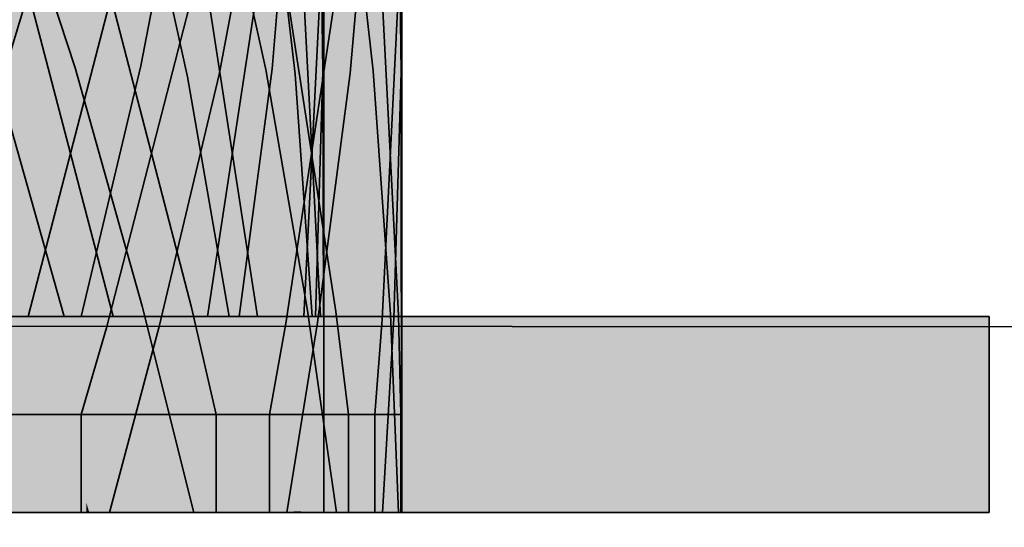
# Model space of a CAD drawing. Extents: x -357 to 533, y -64 to 530.
# Tile 70 of 135: x -48.878 to -48.374, y 218.769 to 219.028. Entities that reach past the tile are written whole.
import ezdxf
from ezdxf.lldxf.tags import DXFTag

# ---------------------------------------------------------------- set-up
doc = ezdxf.new("R2010")
doc.units = 0
doc.layers.get('0').update_dxf_attribs({"lineweight": 35})
doc.layers.add('5_EG-BESTAND', color=7, linetype='Continuous', lineweight=25)
doc.layers.add('5_EG-HLSE', color=7, linetype='Continuous', lineweight=25)
for name, color, linetype, lineweight, true_color in [('L_Auslass', 7, 'Continuous', 35, 0xababab), ('L_Auslass-Shading', 7, 'Continuous', 35, 0xababab), ('X_Aenderungen', 4, 'Continuous', 50, 0x00ffff)]:
    doc.layers.add(name, color=color, linetype=linetype, lineweight=lineweight, true_color=true_color)
tags = doc.linetypes.add('ALL_S14', pattern=[0.002, 0.001, -0.001]).pattern_tags.tags
tags[6:7] = [DXFTag(74, 4), DXFTag(75, 0), DXFTag(340, '0'), DXFTag(46, 1.0), DXFTag(50, 0.0), DXFTag(44, 0.0), DXFTag(45, 0.0)]
tags[4:5] = [DXFTag(74, 4), DXFTag(75, 0), DXFTag(340, '0'), DXFTag(46, 1.0), DXFTag(50, 0.0), DXFTag(44, 0.0), DXFTag(45, 0.0)]

# ---------------------------------------------------------------- blocks, each defined once
blk = doc.blocks.new('Shading-A06HSW5CNL', base_point=(-48.84926, 219.00322))
at = {"layer": 'L_Auslass-Shading', "color": 8, "true_color": 0x6e6e6e}
for points in [[(-48.84364, 218.97711), (-48.84364, 219.77625), (-48.92339, 219.33101), (-48.92339, 219.77625)], [(-48.80486, 219.77625), (-48.88542, 219.77625), (-48.80486, 218.97711), (-48.88542, 219.33101)], [(-48.79837, 219.77625), (-48.84364, 219.77625), (-48.79837, 218.77625), (-48.84364, 218.97711)], [(-48.80486, 218.97711), (-48.75914, 218.77625), (-48.80486, 219.77625), (-48.75914, 219.77625)], [(-48.84364, 218.77625), (-48.84364, 218.97711), (-48.92339, 218.77625), (-48.92339, 219.33101)], [(-48.88542, 218.77625), (-48.80486, 218.77625), (-48.88542, 219.33101), (-48.80486, 218.97711)], [(-48.8195, 219.22087), (-48.8861, 218.99902), (-48.83337, 218.87059)], [(-48.83337, 218.87059), (-48.8861, 218.99902), (-48.8462, 218.82625)], [(-48.84209, 218.77625), (-48.79837, 218.77625), (-48.84364, 218.78136), (-48.84364, 218.97711)], [(-48.80486, 218.77625), (-48.75914, 218.77625), (-48.80486, 218.97711)], [(-48.88302, 218.77625), (-48.8462, 218.77625), (-48.8462, 218.82625)], [(-48.84364, 218.77625), (-48.84209, 218.77625), (-48.84364, 218.78136)]]:
    blk.add_solid(points, dxfattribs=at)
at = {"layer": 'L_Auslass-Shading', "color": 251, "true_color": 0x5d5d5d}
for points in [[(-48.79837, 219.77625), (-48.79837, 218.77625), (-48.72228, 218.77625)], [(-48.79837, 219.77625), (-48.72228, 218.77625), (-48.72228, 219.77625)], [(-48.75914, 219.77625), (-48.75914, 218.77625), (-48.74466, 219.58783), (-48.74466, 218.77625)], [(-48.70527, 219.07526), (-48.68229, 218.77625), (-48.70527, 219.77625), (-48.68229, 219.77625)], [(-48.74466, 218.77625), (-48.70527, 218.77625), (-48.74466, 219.58783), (-48.70527, 219.07526)], [(-48.69243, 218.87482), (-48.68909, 219.22624), (-48.70871, 219.0005)], [(-48.70527, 218.77625), (-48.68229, 218.77625), (-48.70527, 219.07526)], [(-48.73695, 219.00006), (-48.74429, 218.87625), (-48.73498, 218.87625)], [(-48.6962, 218.82625), (-48.70871, 219.0005), (-48.70773, 218.77625)], [(-48.6962, 218.82625), (-48.70773, 218.77625), (-48.6962, 218.77625)]]:
    blk.add_solid(points, dxfattribs=at)
at = {"layer": 'L_Auslass-Shading', "color": 252, "true_color": 0x919191}
for points in [[(-48.92604, 219.00569), (-48.866, 219.12695), (-48.85948, 219.22624), (-48.83681, 219.22319)], [(-48.75187, 219.00247), (-48.80085, 219.22624), (-48.80938, 219.14391), (-48.81729, 219.22418)], [(-48.81576, 219.00424), (-48.7837, 219.08926), (-48.77326, 219.22624), (-48.76574, 219.22565)], [(-48.76247, 219.22624), (-48.76304, 219.22624), (-48.73417, 219.04401), (-48.73695, 219.00006)], [(-48.74871, 219.00284), (-48.74246, 219.00247), (-48.72916, 219.22624), (-48.72258, 219.15353)], [(-48.69695, 219.00179), (-48.72263, 219.22624), (-48.72741, 219.00047), (-48.73417, 219.04401)], [(-48.71771, 219.09985), (-48.70871, 219.0005), (-48.70527, 219.22624), (-48.68909, 219.22624)], [(-48.87239, 218.99976), (-48.8807, 219.06291), (-48.88203, 218.99831), (-48.96291, 219.21895)], [(-48.9039, 219.002), (-48.8861, 218.99902), (-48.82256, 219.21469), (-48.8195, 219.22087)], [(-48.9039, 219.002), (-48.82256, 219.21469), (-48.88542, 219.06294)], [(-48.74912, 219.18095), (-48.79519, 219.00197), (-48.7632, 219.06586), (-48.78299, 219.00061)], [(-48.79519, 219.00197), (-48.74912, 219.18095), (-48.7837, 219.08926)], [(-48.72258, 219.15353), (-48.74246, 219.00247), (-48.71771, 219.09985), (-48.72739, 219.00159)], [(-48.75187, 219.00247), (-48.80938, 219.14391), (-48.79187, 218.99867), (-48.79768, 219.0251)], [(-48.91022, 219.00305), (-48.88542, 219.06294), (-48.92604, 219.00569), (-48.866, 219.12695)], [(-48.84926, 219.00322), (-48.88845, 219.12177), (-48.8807, 219.06291)], [(-48.72739, 219.00159), (-48.70871, 219.0005), (-48.71771, 219.09985)], [(-48.7837, 219.08926), (-48.81576, 219.00424), (-48.79519, 219.00197)], [(-48.68393, 219.09102), (-48.69852, 219.06451), (-48.68997, 219.00121), (-48.69015, 219.00139)], [(-48.68393, 219.09102), (-48.68997, 219.00121), (-48.68339, 219.05119)], [(-48.72365, 219.06996), (-48.72271, 219.00145), (-48.71822, 219.02875)], [(-48.84926, 219.00322), (-48.8807, 219.06291), (-48.87239, 218.99976)], [(-48.7632, 219.06586), (-48.78299, 219.00061), (-48.7706, 219.02696), (-48.7768, 218.99994)], [(-48.69015, 219.00139), (-48.69852, 219.06451), (-48.70148, 219.01244), (-48.70572, 219.05144)], [(-48.70572, 219.05144), (-48.71822, 219.02875), (-48.70148, 219.01244)], [(-48.68997, 219.00121), (-48.68803, 219.00119), (-48.68339, 219.05119), (-48.68335, 219.04871)], [(-48.68803, 219.00119), (-48.68271, 219.00116), (-48.68335, 219.04871)], [(-48.79768, 219.0251), (-48.79837, 219.03214), (-48.80148, 219.04239)], [(-48.73417, 219.04401), (-48.73695, 219.00006), (-48.72741, 219.00047)], [(-48.7768, 218.99994), (-48.77578, 218.99982), (-48.7706, 219.02696)], [(-48.71822, 219.02875), (-48.72271, 219.00145), (-48.71462, 219.00139)], [(-48.71462, 219.00139), (-48.70028, 219.00128), (-48.71822, 219.02875), (-48.70148, 219.01244)], [(-48.70028, 219.00128), (-48.68997, 219.00121), (-48.70148, 219.01244)], [(-48.81503, 218.88153), (-48.84926, 219.00322), (-48.86762, 218.96355), (-48.87239, 218.99976)], [(-48.80935, 218.91371), (-48.81576, 219.00424), (-48.82167, 218.87311), (-48.84631, 218.87625)], [(-48.80486, 218.9285), (-48.79519, 219.00197), (-48.80935, 218.91371), (-48.81576, 219.00424)], [(-48.78299, 219.00061), (-48.79519, 219.00197), (-48.80486, 218.9285)], [(-48.75187, 219.00247), (-48.79187, 218.99867), (-48.73059, 218.87938)], [(-48.76548, 218.87625), (-48.75914, 218.87578), (-48.74871, 219.00284), (-48.74508, 218.98257)], [(-48.74246, 219.00247), (-48.74871, 219.00284), (-48.74508, 218.98257)], [(-48.74508, 218.98257), (-48.73487, 218.92564), (-48.74246, 219.00247), (-48.72739, 219.00159)], [(-48.68821, 218.87733), (-48.69695, 219.00179), (-48.72117, 218.96034), (-48.72741, 219.00047)], [(-48.88203, 218.99831), (-48.88922, 218.99722), (-48.8715, 218.9696)], [(-48.8571, 218.88364), (-48.86669, 218.95648), (-48.88922, 218.99722), (-48.8715, 218.9696)], [(-48.86762, 218.96355), (-48.87239, 218.99976), (-48.8715, 218.9696), (-48.88203, 218.99831)], [(-48.78299, 219.00061), (-48.80846, 218.90118), (-48.7768, 218.99994), (-48.80633, 218.87115)], [(-48.80846, 218.90118), (-48.78299, 219.00061), (-48.80486, 218.9285)], [(-48.80633, 218.87115), (-48.77578, 218.99982), (-48.7768, 218.99994)], [(-48.73059, 218.87938), (-48.79187, 218.99867), (-48.76267, 218.87686)], [(-48.79187, 218.99867), (-48.77059, 218.87625), (-48.76267, 218.87686)], [(-48.72741, 219.00047), (-48.73695, 219.00006), (-48.72117, 218.96034)], [(-48.73695, 219.00006), (-48.72268, 218.8764), (-48.72117, 218.96034), (-48.7082, 218.87679)], [(-48.73695, 219.00006), (-48.72821, 218.87625), (-48.72268, 218.8764)], [(-48.73487, 218.92564), (-48.72548, 218.87328), (-48.72739, 219.00159), (-48.70871, 219.0005)], [(-48.72271, 219.00145), (-48.72653, 218.87625), (-48.72099, 218.87611)], [(-48.71462, 219.00139), (-48.72271, 219.00145), (-48.70778, 218.94939)], [(-48.72271, 219.00145), (-48.70228, 218.90767), (-48.70778, 218.94939)], [(-48.70228, 218.90767), (-48.72271, 219.00145), (-48.70648, 218.87578), (-48.72099, 218.87611)], [(-48.70778, 218.94939), (-48.70028, 219.00128), (-48.71462, 219.00139)], [(-48.70778, 218.94939), (-48.70024, 218.92314), (-48.70028, 219.00128), (-48.69561, 218.95834)], [(-48.69561, 218.95834), (-48.68997, 219.00121), (-48.70028, 219.00128)], [(-48.70024, 218.92314), (-48.69688, 218.91139), (-48.68997, 219.00121), (-48.68803, 219.00119)], [(-48.69688, 218.91139), (-48.68653, 218.87532), (-48.68803, 219.00119), (-48.68271, 219.00116)], [(-48.74508, 218.98257), (-48.75914, 218.87578), (-48.73487, 218.92564), (-48.73992, 218.87436)], [(-48.86669, 218.95648), (-48.86762, 218.96355), (-48.8715, 218.9696)], [(-48.81503, 218.88153), (-48.86762, 218.96355), (-48.85501, 218.87625), (-48.8571, 218.88364)], [(-48.7082, 218.87679), (-48.68821, 218.87733), (-48.72117, 218.96034)], [(-48.70228, 218.90767), (-48.70024, 218.92314), (-48.70778, 218.94939)], [(-48.80846, 218.90118), (-48.80486, 218.9285), (-48.80935, 218.91371)], [(-48.73992, 218.87436), (-48.72548, 218.87328), (-48.73487, 218.92564)], [(-48.70024, 218.92314), (-48.70648, 218.87578), (-48.69688, 218.91139), (-48.7004, 218.87564)], [(-48.81231, 218.87192), (-48.80846, 218.90118), (-48.82167, 218.87311), (-48.80935, 218.91371)], [(-48.7004, 218.87564), (-48.68653, 218.87532), (-48.69688, 218.91139)], [(-48.80633, 218.87115), (-48.80846, 218.90118), (-48.81231, 218.87192)], [(-48.80122, 218.82625), (-48.81503, 218.88153), (-48.82187, 218.82625), (-48.85501, 218.87625)], [(-48.7207, 218.85469), (-48.72653, 218.87625), (-52.66518, 218.82625), (-56.63804, 218.87625)], [(-56.62692, 218.77625), (-48.73764, 218.77625), (-56.6138, 218.87596), (-48.73773, 218.77692)], [(-48.75081, 218.87625), (-56.61376, 218.87625), (-48.73773, 218.77692), (-56.6138, 218.87596)], [(-48.76548, 218.87625), (-56.59908, 218.87625), (-48.76566, 218.82625), (-52.67008, 218.82625)], [(-48.79043, 218.77719), (-48.80347, 218.87625), (-56.56115, 218.87582), (-56.5611, 218.87625)], [(-56.5216, 218.77625), (-48.84296, 218.77625), (-56.52093, 218.78136), (-56.49221, 218.87602)], [(-48.83905, 218.82625), (-48.84631, 218.87625), (-52.67501, 218.82625), (-56.51825, 218.87625)], [(-56.49214, 218.87625), (-56.49221, 218.87602), (-48.84364, 218.78136), (-48.84306, 218.77695)], [(-48.84296, 218.77625), (-48.84306, 218.77695), (-56.49221, 218.87602)], [(-56.49214, 218.87625), (-48.84364, 218.78136), (-48.87243, 218.87625)], [(-48.84364, 218.78136), (-48.85613, 218.87625), (-48.87243, 218.87625)], [(-48.84955, 218.82625), (-48.84088, 218.82625), (-48.85613, 218.87625), (-48.85501, 218.87625)], [(-48.84088, 218.82625), (-48.82187, 218.82625), (-48.85501, 218.87625)], [(-48.82167, 218.87311), (-48.84631, 218.87625), (-48.82966, 218.84676)], [(-48.83588, 218.82625), (-48.82966, 218.84676), (-48.83905, 218.82625), (-48.84631, 218.87625)], [(-48.79043, 218.77719), (-48.77324, 218.77698), (-48.80347, 218.87625), (-48.78302, 218.87625)], [(-48.77059, 218.87625), (-48.78302, 218.87625), (-48.75054, 218.82625), (-48.7781, 218.82625)], [(-48.76267, 218.87686), (-48.77059, 218.87625), (-48.75625, 218.85008)], [(-48.77059, 218.87625), (-48.75054, 218.82625), (-48.75625, 218.85008)], [(-48.76548, 218.87625), (-48.76566, 218.82625), (-48.76133, 218.85921)], [(-48.75914, 218.87578), (-48.76548, 218.87625), (-48.76133, 218.85921)], [(-48.74319, 218.82625), (-48.72297, 218.82625), (-48.76267, 218.87686), (-48.73059, 218.87938)], [(-48.74319, 218.82625), (-48.76267, 218.87686), (-48.75625, 218.85008)], [(-48.75081, 218.87625), (-48.73773, 218.77692), (-48.74362, 218.87625), (-48.73384, 218.77687)], [(-48.72071, 218.85927), (-48.72821, 218.87625), (-48.71825, 218.83794), (-48.74362, 218.87625)], [(-48.7387, 218.82625), (-48.7169, 218.82625), (-48.74362, 218.87625), (-48.71825, 218.83794)], [(-48.72821, 218.87625), (-48.72071, 218.85927), (-48.72268, 218.8764)], [(-48.72076, 218.85938), (-48.72653, 218.87625), (-48.7207, 218.85469)], [(-48.72099, 218.87611), (-48.72653, 218.87625), (-48.72076, 218.85938)], [(-48.72071, 218.85927), (-48.70918, 218.87677), (-48.72268, 218.8764)], [(-48.71201, 218.83379), (-48.70648, 218.87578), (-48.72076, 218.85938), (-48.72099, 218.87611)], [(-48.72071, 218.85927), (-48.7061, 218.82625), (-48.70918, 218.87677), (-48.7014, 218.82625)], [(-48.7014, 218.82625), (-48.70035, 218.82625), (-48.70918, 218.87677), (-48.7082, 218.87679)], [(-48.68608, 218.82625), (-48.68821, 218.87733), (-48.70035, 218.82625), (-48.7082, 218.87679)], [(-56.57426, 218.77625), (-48.7903, 218.77625), (-56.56115, 218.87582), (-48.79043, 218.77719)], [(-48.81231, 218.87192), (-48.82167, 218.87311), (-48.81828, 218.82658), (-48.82966, 218.84676)], [(-48.81828, 218.82658), (-48.80633, 218.87115), (-48.81231, 218.87192)], [(-48.75914, 218.87578), (-48.76133, 218.85921), (-48.73992, 218.87436), (-48.74062, 218.86734)], [(-48.72548, 218.87328), (-48.74062, 218.86734), (-48.73305, 218.82625), (-48.74466, 218.82625)], [(-48.74062, 218.86734), (-48.72548, 218.87328), (-48.73992, 218.87436)], [(-48.70648, 218.87578), (-48.71201, 218.83379), (-48.7004, 218.87564), (-48.70309, 218.84833)], [(-48.68653, 218.87532), (-48.70309, 218.84833), (-48.6894, 218.82625), (-48.70527, 218.82625)], [(-48.70309, 218.84833), (-48.68653, 218.87532), (-48.7004, 218.87564)], [(-48.74062, 218.86734), (-48.76133, 218.85921), (-48.74466, 218.82625), (-48.75328, 218.82625)], [(-48.76133, 218.85921), (-48.76566, 218.82625), (-48.75328, 218.82625)], [(-48.71201, 218.83379), (-48.72076, 218.85938), (-48.713, 218.82625), (-48.7207, 218.85469)], [(-48.7061, 218.82625), (-48.72071, 218.85927), (-48.71051, 218.82625), (-48.71825, 218.83794)], [(-48.7207, 218.85469), (-52.66518, 218.82625), (-48.72031, 218.82625)], [(-48.713, 218.82625), (-48.7207, 218.85469), (-48.72031, 218.82625)], [(-48.81842, 218.82625), (-48.81828, 218.82658), (-48.83588, 218.82625), (-48.82966, 218.84676)], [(-48.75054, 218.82625), (-48.74319, 218.82625), (-48.75625, 218.85008)], [(-48.70309, 218.84833), (-48.71201, 218.83379), (-48.70527, 218.82625), (-48.70943, 218.82625)], [(-48.7169, 218.82625), (-48.71051, 218.82625), (-48.71825, 218.83794)], [(-48.71201, 218.83379), (-48.713, 218.82625), (-48.70943, 218.82625)], [(-48.71954, 218.7766), (-55.60656, 218.82625), (-56.64498, 218.77625), (-56.65157, 218.82625)], [(-48.77219, 218.77664), (-53.47729, 218.82625), (-56.59232, 218.77625), (-56.5989, 218.82625)], [(-56.51715, 218.78821), (-48.85097, 218.77649), (-56.52552, 218.82625), (-52.67501, 218.82625)], [(-55.60656, 218.82625), (-48.71954, 218.7766), (-52.66518, 218.82625)], [(-53.47729, 218.82625), (-48.77219, 218.77664), (-52.67008, 218.82625)], [(-48.85097, 218.77649), (-48.83802, 218.81918), (-52.67501, 218.82625), (-48.83905, 218.82625)], [(-52.67008, 218.82625), (-48.77219, 218.77664), (-48.76566, 218.82625)], [(-52.66518, 218.82625), (-48.71954, 218.7766), (-48.713, 218.82625)], [(-48.84955, 218.82625), (-48.81673, 218.81848), (-48.82187, 218.82625)], [(-48.84955, 218.82625), (-48.84306, 218.77695), (-48.81673, 218.81848), (-48.8126, 218.77655)], [(-48.83802, 218.81918), (-48.83588, 218.82625), (-48.83905, 218.82625)], [(-48.83352, 218.78824), (-48.81842, 218.82625), (-48.83802, 218.81918), (-48.83588, 218.82625)], [(-48.81828, 218.82658), (-48.83352, 218.78824), (-48.81947, 218.82216)], [(-48.82187, 218.82625), (-48.81673, 218.81848), (-48.81749, 218.82625)], [(-48.81673, 218.81848), (-48.78873, 218.77625), (-48.81749, 218.82625), (-48.80122, 218.82625)], [(-48.76411, 218.82625), (-48.7781, 218.82625), (-48.75648, 218.77676), (-48.77324, 218.77698)], [(-48.75328, 218.82625), (-48.76566, 218.82625), (-48.74958, 218.77635), (-48.77219, 218.77664)], [(-48.75019, 218.77669), (-48.75789, 218.82625), (-48.75648, 218.77676), (-48.76411, 218.82625)], [(-48.74319, 218.82625), (-48.75789, 218.82625), (-48.71579, 218.77625), (-48.75019, 218.77669)], [(-48.74466, 218.82625), (-48.75328, 218.82625), (-48.74714, 218.80107)], [(-48.75328, 218.82625), (-48.74958, 218.77635), (-48.74714, 218.80107)], [(-48.73305, 218.82625), (-48.74466, 218.82625), (-48.74109, 218.77625), (-48.74714, 218.80107)], [(-48.71579, 218.77625), (-48.72297, 218.82625), (-48.74319, 218.82625)], [(-48.73384, 218.77687), (-48.71051, 218.82625), (-48.7387, 218.82625)], [(-48.73384, 218.77687), (-48.70305, 218.80156), (-48.71051, 218.82625), (-48.70528, 218.81836)], [(-48.70943, 218.82625), (-48.713, 218.82625), (-48.71017, 218.77647), (-48.71954, 218.7766)], [(-48.70633, 218.82625), (-48.71051, 218.82625), (-48.70528, 218.81836)], [(-48.70943, 218.82625), (-48.71017, 218.77647), (-48.7062, 218.81679)], [(-48.70527, 218.82625), (-48.70943, 218.82625), (-48.7062, 218.81679)], [(-48.7061, 218.82625), (-48.70633, 218.82625), (-48.69724, 218.80621), (-48.70528, 218.81836)], [(-48.6894, 218.82625), (-48.70527, 218.82625), (-48.69233, 218.77625), (-48.7062, 218.81679)], [(-48.69724, 218.80621), (-48.70035, 218.82625), (-48.7061, 218.82625)], [(-48.69724, 218.80621), (-48.68399, 218.77625), (-48.70035, 218.82625), (-48.68608, 218.82625)], [(-48.83352, 218.78824), (-48.83178, 218.77625), (-48.81947, 218.82216)], [(-48.83845, 218.77634), (-48.83352, 218.78824), (-48.85097, 218.77649), (-48.83802, 218.81918)], [(-48.8126, 218.77655), (-48.78873, 218.77625), (-48.81673, 218.81848)], [(-48.71017, 218.77647), (-48.69233, 218.77625), (-48.7062, 218.81679)], [(-48.70305, 218.80156), (-48.69724, 218.80621), (-48.70528, 218.81836)], [(-48.6926, 218.77635), (-48.69724, 218.80621), (-48.69973, 218.77644), (-48.70305, 218.80156)], [(-48.6926, 218.77635), (-48.68399, 218.77625), (-48.69724, 218.80621)], [(-48.74958, 218.77635), (-48.74109, 218.77625), (-48.74714, 218.80107)], [(-48.70305, 218.80156), (-48.73384, 218.77687), (-48.69973, 218.77644)], [(-48.85105, 218.77625), (-48.85102, 218.77635), (-56.51352, 218.77625), (-56.51715, 218.78821)], [(-48.85102, 218.77635), (-48.85097, 218.77649), (-56.51715, 218.78821)], [(-48.83178, 218.77625), (-48.83352, 218.78824), (-48.83845, 218.77634)], [(-48.71954, 218.7766), (-56.64498, 218.77625), (-48.71959, 218.77625)], [(-48.77219, 218.77664), (-56.59232, 218.77625), (-48.77225, 218.77625)], [(-48.83845, 218.77634), (-48.85102, 218.77635), (-48.83849, 218.77625), (-48.85105, 218.77625)], [(-48.85102, 218.77635), (-48.83845, 218.77634), (-48.85097, 218.77649)], [(-48.84306, 218.77695), (-48.84296, 218.77625), (-48.8126, 218.77655), (-48.81257, 218.77625)], [(-48.83849, 218.77625), (-48.83178, 218.77625), (-48.83845, 218.77634)], [(-48.81257, 218.77625), (-48.78873, 218.77625), (-48.8126, 218.77655)], [(-48.79043, 218.77719), (-48.7903, 218.77625), (-48.77324, 218.77698), (-48.77317, 218.77625)], [(-48.75648, 218.77676), (-48.77324, 218.77698), (-48.7564, 218.77625), (-48.77317, 218.77625)], [(-48.77219, 218.77664), (-48.77225, 218.77625), (-48.74958, 218.77635), (-48.74958, 218.77625)], [(-48.75019, 218.77669), (-48.75648, 218.77676), (-48.75013, 218.77625), (-48.7564, 218.77625)], [(-48.75013, 218.77625), (-48.71579, 218.77625), (-48.75019, 218.77669)], [(-48.74958, 218.77625), (-48.74109, 218.77625), (-48.74958, 218.77635)], [(-48.73773, 218.77692), (-48.73764, 218.77625), (-48.73384, 218.77687), (-48.73377, 218.77625)], [(-48.69973, 218.77644), (-48.73384, 218.77687), (-48.6997, 218.77625), (-48.73377, 218.77625)], [(-48.71954, 218.7766), (-48.71959, 218.77625), (-48.71017, 218.77647), (-48.71019, 218.77625)], [(-48.71019, 218.77625), (-48.69233, 218.77625), (-48.71017, 218.77647)], [(-48.6926, 218.77635), (-48.69973, 218.77644), (-48.69258, 218.77625), (-48.6997, 218.77625)], [(-48.69258, 218.77625), (-48.68399, 218.77625), (-48.6926, 218.77635)]]:
    blk.add_solid(points, dxfattribs=at)
at = {"layer": 'L_Auslass-Shading', "color": 251, "true_color": 0x626262}
for points in [[(-48.76304, 219.22624), (-48.78273, 219.04884), (-48.76384, 218.92624)], [(-48.75613, 218.87625), (-48.76304, 219.22624), (-48.76384, 218.92624)], [(-48.74169, 218.87276), (-48.7336, 218.92624), (-48.73326, 219.22302), (-48.73279, 219.21866)], [(-48.7336, 218.92624), (-48.71482, 219.05043), (-48.73279, 219.21866)], [(-48.72269, 218.77625), (-48.72548, 218.87328), (-48.73317, 218.77625), (-48.73305, 218.82625)], [(-48.73305, 218.82625), (-48.74109, 218.77625), (-48.73317, 218.77625)]]:
    blk.add_solid(points, dxfattribs=at)
at = {"layer": 'L_Auslass-Shading', "color": 251, "true_color": 0x5e5e5e}
blk.add_solid([(-48.76304, 219.22624), (-48.75613, 218.87625), (-48.73695, 219.00006)], dxfattribs=at)
at = {"layer": 'L_Auslass-Shading', "color": 251, "true_color": 0x5a5a5a}
for points in [[(-48.72579, 219.22624), (-48.73296, 219.05023), (-48.72658, 218.92624)], [(-48.724, 218.87625), (-48.72579, 219.22624), (-48.72658, 218.92624)], [(-48.68576, 218.77625), (-48.68653, 218.87532), (-48.68951, 218.77625), (-48.6894, 218.82625)], [(-48.6894, 218.82625), (-48.69233, 218.77625), (-48.68951, 218.77625)]]:
    blk.add_solid(points, dxfattribs=at)
at = {"layer": 'L_Auslass-Shading', "color": 251, "true_color": 0x565656}
for points in [[(-48.72365, 219.06996), (-48.72579, 219.22624), (-48.72319, 218.95488), (-48.724, 218.87625)], [(-48.72271, 219.00145), (-48.72365, 219.06996), (-48.72319, 218.95488)], [(-48.7224, 218.90263), (-48.72271, 219.00145), (-48.72319, 218.95488)], [(-48.72232, 218.87625), (-48.7224, 218.90263), (-48.724, 218.87625), (-48.72319, 218.95488)]]:
    blk.add_solid(points, dxfattribs=at)
at = {"layer": 'L_Auslass-Shading', "color": 251, "true_color": 0x595959}
for points in [[(-48.69243, 218.87482), (-48.6899, 218.92624), (-48.68909, 219.22624)], [(-48.6899, 218.92624), (-48.68375, 219.05107), (-48.68909, 219.22624)]]:
    blk.add_solid(points, dxfattribs=at)
at = {"layer": 'L_Auslass-Shading', "color": 251, "true_color": 0x6b6b6b}
for points in [[(-48.84217, 219.21434), (-48.84276, 218.98764), (-48.84082, 219.22124), (-48.82984, 218.87625)], [(-48.85668, 219.13972), (-48.85625, 218.97719), (-48.84217, 219.21434), (-48.84292, 218.92624)], [(-48.85668, 219.13972), (-48.8588, 219.12883), (-48.85625, 218.97719), (-48.8598, 218.99074)], [(-48.8588, 219.12883), (-48.87463, 219.04741), (-48.8598, 218.99074)], [(-48.84276, 218.98764), (-48.84292, 218.92624), (-48.82984, 218.87625)], [(-48.80105, 218.77625), (-48.80633, 218.87115), (-48.81813, 218.77625), (-48.81828, 218.82658)], [(-48.81828, 218.82658), (-48.83178, 218.77625), (-48.81813, 218.77625)]]:
    blk.add_solid(points, dxfattribs=at)
at = {"layer": 'L_Auslass-Shading', "color": 251, "true_color": 0x676767}
for points in [[(-48.84082, 219.22124), (-48.82984, 218.87625), (-48.82192, 218.90179)], [(-48.80058, 218.9706), (-48.80148, 219.04239), (-48.82192, 218.90179), (-48.84082, 219.22124)], [(-48.79768, 219.0251), (-48.80148, 219.04239), (-48.79782, 218.97948), (-48.80058, 218.9706)], [(-48.79782, 218.97948), (-48.79187, 218.99867), (-48.79768, 219.0251)]]:
    blk.add_solid(points, dxfattribs=at)
at = {"layer": 'L_Auslass-Shading', "color": 251, "true_color": 0x6a6a6a}
for points in [[(-48.8195, 219.22087), (-48.83337, 218.87059), (-48.81873, 219.2168), (-48.82105, 218.91835)], [(-48.81873, 219.2168), (-48.82105, 218.91835), (-48.81833, 219.15573), (-48.81901, 218.92624)], [(-48.81852, 219.21565), (-48.81849, 219.20683), (-48.78714, 219.04973), (-48.80138, 218.99455)], [(-48.81849, 219.20683), (-48.81761, 218.93166), (-48.80138, 218.99455)], [(-48.81901, 218.92624), (-48.81761, 218.93166), (-48.81833, 219.15573)]]:
    blk.add_solid(points, dxfattribs=at)
at = {"layer": 'L_Auslass-Shading', "color": 251, "true_color": 0x656565}
for points in [[(-48.75816, 218.93416), (-48.74169, 218.87276), (-48.75753, 219.09561), (-48.73326, 219.22302)], [(-48.75753, 219.09561), (-48.7632, 219.06586), (-48.75816, 218.93416), (-48.76195, 218.94829)], [(-48.76195, 218.94829), (-48.7632, 219.06586), (-48.7705, 218.98016), (-48.7706, 219.02696)], [(-48.7706, 219.02696), (-48.77578, 218.99982), (-48.7705, 218.98016)], [(-48.7705, 218.98016), (-48.77578, 218.99982), (-48.7698, 218.95949)], [(-48.76064, 218.89761), (-48.76195, 218.94829), (-48.7698, 218.95949), (-48.7705, 218.98016)], [(-48.75867, 218.88431), (-48.75816, 218.93416), (-48.76064, 218.89761), (-48.76195, 218.94829)], [(-48.75008, 218.82625), (-48.74169, 218.87276), (-48.75867, 218.88431), (-48.75816, 218.93416)]]:
    blk.add_solid(points, dxfattribs=at)
at = {"layer": 'L_Auslass-Shading', "color": 251, "true_color": 0x6c6c6c}
for points in [[(-48.8571, 218.88364), (-48.88922, 218.99722), (-48.85712, 218.87625), (-48.88322, 218.87625)], [(-48.85501, 218.87625), (-48.8571, 218.88364), (-48.85712, 218.87625)]]:
    blk.add_solid(points, dxfattribs=at)
at = {"layer": 'L_Auslass-Shading', "color": 8, "true_color": 0x6f6f6f}
blk.add_solid([(-48.8462, 218.82625), (-48.8861, 218.99902), (-48.88302, 218.77625)], dxfattribs=at)
at = {"layer": 'L_Auslass-Shading', "color": 251, "true_color": 0x696969}
blk.add_solid([(-48.77578, 218.99982), (-48.80633, 218.87115), (-48.77381, 218.77625)], dxfattribs=at)
at = {"layer": 'L_Auslass-Shading', "color": 251, "true_color": 0x686868}
for points in [[(-48.79818, 218.94928), (-48.79187, 218.99867), (-48.79782, 218.97948)], [(-48.79782, 218.97948), (-48.80058, 218.9706), (-48.79818, 218.94928), (-48.79896, 218.94316)], [(-48.80058, 218.9706), (-48.82984, 218.87625), (-48.79896, 218.94316), (-48.80752, 218.87625)], [(-48.77381, 218.77625), (-48.80633, 218.87115), (-48.80105, 218.77625)]]:
    blk.add_solid(points, dxfattribs=at)
at = {"layer": 'L_Auslass-Shading', "color": 251, "true_color": 0x666666}
for points in [[(-48.79187, 218.99867), (-48.79818, 218.94928), (-48.78777, 218.87625), (-48.79805, 218.87625)], [(-48.77578, 218.99982), (-48.77381, 218.77625), (-48.7698, 218.95949)], [(-48.77381, 218.77625), (-48.75872, 218.80803), (-48.7698, 218.95949), (-48.75867, 218.88431)], [(-48.79818, 218.94928), (-48.80752, 218.87625), (-48.79805, 218.87625)], [(-48.75872, 218.80803), (-48.75008, 218.82625), (-48.75867, 218.88431)], [(-48.75008, 218.77625), (-48.75008, 218.82625), (-48.75872, 218.77625), (-48.75872, 218.80803)], [(-48.75872, 218.80803), (-48.77381, 218.77625), (-48.75872, 218.77625)]]:
    blk.add_solid(points, dxfattribs=at)
at = {"layer": 'L_Auslass-Shading', "color": 251, "true_color": 0x636363}
blk.add_solid([(-48.79187, 218.99867), (-48.78777, 218.87625), (-48.77059, 218.87625)], dxfattribs=at)
at = {"layer": 'L_Auslass-Shading', "color": 251, "true_color": 0x5f5f5f}
blk.add_solid([(-48.73695, 219.00006), (-48.75613, 218.87625), (-48.74429, 218.87625)], dxfattribs=at)
at = {"layer": 'L_Auslass-Shading', "color": 251, "true_color": 0x5b5b5b}
blk.add_solid([(-48.73498, 218.87625), (-48.72821, 218.87625), (-48.73695, 219.00006)], dxfattribs=at)
at = {"layer": 'L_Auslass-Shading', "color": 251, "true_color": 0x606060}
for points in [[(-48.70871, 219.0005), (-48.72548, 218.87328), (-48.70773, 218.77625)], [(-48.72228, 218.77625), (-48.85722, 218.87625), (-48.85722, 218.77625)], [(-48.72228, 218.77625), (-48.72228, 218.87625), (-48.85722, 218.87625)], [(-48.38228, 218.77625), (-48.5288, 218.87625), (-48.5288, 218.77625)], [(-48.38228, 218.77625), (-48.38228, 218.87625), (-48.5288, 218.87625)], [(-48.70773, 218.77625), (-48.72548, 218.87328), (-48.72269, 218.77625)]]:
    blk.add_solid(points, dxfattribs=at)
at = {"layer": 'L_Auslass-Shading', "color": 251, "true_color": 0x5c5c5c}
blk.add_solid([(-48.69243, 218.87482), (-48.70871, 219.0005), (-48.6962, 218.82625)], dxfattribs=at)
at = {"layer": 'L_Auslass-Shading', "color": 251, "true_color": 0x585858}
blk.add_solid([(-48.68271, 219.00116), (-48.68653, 218.87532), (-48.6826, 218.77625)], dxfattribs=at)
at = {"layer": 'L_Auslass-Shading', "color": 8, "true_color": 0x767676}
for points in [[(-48.85722, 218.77625), (-49.25282, 218.87625), (-49.25282, 218.77625)], [(-48.85722, 218.77625), (-48.85722, 218.87625), (-49.25282, 218.87625)], [(-48.5288, 218.77625), (-48.95837, 218.87625), (-48.95837, 218.77625)], [(-48.5288, 218.77625), (-48.5288, 218.87625), (-48.95837, 218.87625)]]:
    blk.add_solid(points, dxfattribs=at)
at = {"layer": 'L_Auslass-Shading', "color": 251, "true_color": 0x575757}
blk.add_solid([(-48.6826, 218.77625), (-48.68653, 218.87532), (-48.68576, 218.77625)], dxfattribs=at)
blk = doc.blocks.new('Referenz-A06HSW74NL', base_point=(-327.47952, -41.14992))
at = {"layer": '5_EG-BESTAND', "color": 0, "lineweight": 35}
blk.add_line((-54.64993, 218.87425), (-47.81052, 218.87077), dxfattribs=at)
at = {"layer": '5_EG-HLSE', "color": 0, "linetype": 'ALL_S14', "lineweight": 13, "ltscale": 0.13}
blk.add_line((-48.68228, 280.48064), (-48.68228, 218.87126), dxfattribs=at)
blk = doc.blocks.new('YGC-A06HSW7MNL', base_point=(-56.98228, 218.77625))
at = {"color": 0, "linetype": 'ByBlock', "lineweight": -2, "ltscale": 0.35}
for p, q in [((-48.72228, 218.77625), (-48.72228, 219.77625)), ((-48.68228, 218.77625), (-48.68228, 219.77625)), ((-48.84926, 219.00322), (-48.923, 219.22625)), ((-48.77326, 219.22625), (-48.81576, 219.00424)), ((-48.75187, 219.00246), (-48.80085, 219.22625)), ((-48.73695, 219.00007), (-48.76304, 219.22625)), ((-48.72916, 219.22625), (-48.74871, 219.00283)), ((-48.72271, 219.00145), (-48.72579, 219.22625)), ((-48.69695, 219.00179), (-48.72263, 219.22625)), ((-48.70871, 219.00051), (-48.68909, 219.22625)), ((-48.8861, 218.99903), (-48.8195, 219.22087)), ((-48.79187, 218.99867), (-48.84082, 219.22124)), ((-48.77577, 218.99982), (-48.73326, 219.22302)), ((-48.68271, 219.00115), (-48.68379, 219.08059)), ((-48.82712, 219.05442), (-48.87335, 218.87625)), ((-48.78985, 218.88098), (-48.83466, 219.05312)), ((-48.75482, 219.05301), (-48.78169, 218.87625)), ((-48.71613, 218.87886), (-48.74274, 219.05238)), ((-48.87463, 219.04741), (-48.82984, 218.87625)), ((-48.83337, 218.87059), (-48.78714, 219.04973)), ((-48.78273, 219.04884), (-48.75613, 218.87625)), ((-48.74169, 218.87276), (-48.71482, 219.05043)), ((-48.73296, 219.05024), (-48.724, 218.87625)), ((-48.72376, 219.05162), (-48.73243, 218.87625)), ((-48.684, 218.87683), (-48.69297, 219.05171)), ((-48.69243, 218.87482), (-48.68376, 219.05107)), ((-48.81503, 218.88153), (-48.84926, 219.00322)), ((-48.81576, 219.00424), (-48.84631, 218.87625)), ((-48.74871, 219.00283), (-48.76548, 218.87625)), ((-48.73059, 218.87938), (-48.75187, 219.00246)), ((-48.68822, 218.87734), (-48.69695, 219.00179)), ((-48.85501, 218.87625), (-48.88922, 218.99723)), ((-48.80633, 218.87115), (-48.77577, 218.99982)), ((-48.77059, 218.87625), (-48.79187, 218.99867)), ((-48.72822, 218.87625), (-48.73695, 219.00007)), ((-48.72271, 219.00145), (-48.72653, 218.87625)), ((-48.72548, 218.87328), (-48.70871, 219.00051)), ((-48.72232, 218.87625), (-48.72271, 219.00145)), ((-48.68653, 218.87532), (-48.68271, 219.00115)), ((-48.6826, 218.77625), (-48.68271, 219.00115)), ((-48.78873, 218.77625), (-48.81503, 218.88153)), ((-48.7773, 218.82625), (-48.78985, 218.88098)), ((-48.724, 218.87625), (-56.64056, 218.87625)), ((-48.72653, 218.87625), (-56.63804, 218.87625)), ((-48.72822, 218.87625), (-56.63635, 218.87625)), ((-48.73243, 218.87625), (-56.63213, 218.87625)), ((-48.75613, 218.87625), (-56.60843, 218.87625)), ((-48.76548, 218.87625), (-56.59908, 218.87625)), ((-48.77059, 218.87625), (-56.59397, 218.87625)), ((-48.78169, 218.87625), (-56.58288, 218.87625)), ((-48.82984, 218.87625), (-56.53473, 218.87625)), ((-48.84631, 218.87625), (-56.51825, 218.87625)), ((-48.85501, 218.87625), (-56.50955, 218.87625)), ((-48.87335, 218.87625), (-56.49122, 218.87625)), ((-48.85722, 218.87625), (-49.25282, 218.87625)), ((-48.5288, 218.87625), (-48.95837, 218.87625)), ((-48.90349, 218.87625), (-48.87335, 218.87625)), ((-48.88322, 218.87625), (-48.85501, 218.87625)), ((-48.72228, 218.87625), (-48.85722, 218.87625)), ((-48.84631, 218.87625), (-48.82219, 218.87625)), ((-48.82984, 218.87625), (-48.80752, 218.87625)), ((-48.82219, 218.87625), (-48.80064, 218.87625)), ((-48.80752, 218.87625), (-48.78776, 218.87625)), ((-48.80064, 218.87625), (-48.78169, 218.87625)), ((-48.78776, 218.87625), (-48.77059, 218.87625)), ((-48.76548, 218.87625), (-48.75193, 218.87625)), ((-48.75613, 218.87625), (-48.74429, 218.87625)), ((-48.75193, 218.87625), (-48.74091, 218.87625)), ((-48.74429, 218.87625), (-48.73498, 218.87625)), ((-48.74091, 218.87625), (-48.73243, 218.87625)), ((-48.73498, 218.87625), (-48.72822, 218.87625)), ((-48.71579, 218.77625), (-48.73059, 218.87938)), ((-48.72653, 218.87625), (-48.72316, 218.87625)), ((-48.724, 218.87625), (-48.72232, 218.87625)), ((-48.72316, 218.87625), (-48.72232, 218.87625)), ((-48.72228, 218.77625), (-48.72228, 218.87625)), ((-48.7096, 218.82625), (-48.71613, 218.87886)), ((-48.68399, 218.77625), (-48.68822, 218.87734)), ((-48.68284, 218.82625), (-48.684, 218.87683)), ((-48.38228, 218.87625), (-48.5288, 218.87625)), ((-48.38228, 218.77625), (-48.38228, 218.87625)), ((-48.83178, 218.77625), (-48.80633, 218.87115)), ((-48.75008, 218.82625), (-48.74169, 218.87276)), ((-48.74108, 218.77625), (-48.72548, 218.87328)), ((-48.6962, 218.82625), (-48.69243, 218.87482)), ((-48.69233, 218.77625), (-48.68653, 218.87532)), ((-48.8462, 218.82625), (-48.83337, 218.87059)), ((-48.68284, 218.82625), (-56.68173, 218.82625)), ((-48.6962, 218.82625), (-56.66837, 218.82625)), ((-48.7096, 218.82625), (-56.65497, 218.82625)), ((-48.75008, 218.82625), (-56.61449, 218.82625)), ((-48.7773, 218.82625), (-56.58727, 218.82625)), ((-48.8462, 218.82625), (-56.51837, 218.82625)), ((-48.8462, 218.77625), (-48.8462, 218.82625)), ((-48.7773, 218.77625), (-48.7773, 218.82625)), ((-48.75008, 218.77625), (-48.75008, 218.82625)), ((-48.7096, 218.77625), (-48.7096, 218.82625)), ((-48.6962, 218.77625), (-48.6962, 218.82625)), ((-48.68284, 218.77625), (-48.68284, 218.82625)), ((-56.68173, 218.77625), (-48.68284, 218.77625)), ((-56.68058, 218.77625), (-48.68399, 218.77625)), ((-56.66837, 218.77625), (-48.6962, 218.77625)), ((-56.65497, 218.77625), (-48.7096, 218.77625)), ((-56.64878, 218.77625), (-48.71579, 218.77625)), ((-56.61449, 218.77625), (-48.75008, 218.77625)), ((-56.58727, 218.77625), (-48.7773, 218.77625)), ((-56.57583, 218.77625), (-48.78873, 218.77625)), ((-56.51837, 218.77625), (-48.8462, 218.77625)), ((-49.25282, 218.77625), (-48.85722, 218.77625)), ((-49.02372, 218.77625), (-48.79837, 218.77625)), ((-48.98677, 218.77625), (-48.75914, 218.77625)), ((-48.95837, 218.77625), (-48.5288, 218.77625)), ((-48.85147, 218.77625), (-48.88814, 218.77625)), ((-48.88302, 218.77625), (-48.8462, 218.77625)), ((-48.85722, 218.77625), (-48.72228, 218.77625)), ((-48.81832, 218.77625), (-48.85147, 218.77625)), ((-48.8462, 218.77625), (-48.83178, 218.77625)), ((-48.83178, 218.77625), (-48.80105, 218.77625)), ((-48.78873, 218.77625), (-48.81832, 218.77625)), ((-48.80105, 218.77625), (-48.77381, 218.77625)), ((-48.79837, 218.77625), (-48.72228, 218.77625)), ((-48.75334, 218.77625), (-48.7773, 218.77625)), ((-48.77381, 218.77625), (-48.75008, 218.77625)), ((-48.75914, 218.77625), (-48.68228, 218.77625)), ((-48.73284, 218.77625), (-48.75334, 218.77625)), ((-48.75008, 218.77625), (-48.74108, 218.77625)), ((-48.74108, 218.77625), (-48.72269, 218.77625)), ((-48.71579, 218.77625), (-48.73284, 218.77625)), ((-48.72269, 218.77625), (-48.70772, 218.77625)), ((-48.69765, 218.77625), (-48.7096, 218.77625)), ((-48.70772, 218.77625), (-48.6962, 218.77625)), ((-48.68911, 218.77625), (-48.69765, 218.77625)), ((-48.6962, 218.77625), (-48.69233, 218.77625)), ((-48.69233, 218.77625), (-48.68576, 218.77625)), ((-48.68399, 218.77625), (-48.68911, 218.77625)), ((-48.68576, 218.77625), (-48.6826, 218.77625)), ((-48.6826, 218.77625), (-48.68284, 218.77625)), ((-48.5288, 218.77625), (-48.38228, 218.77625))]:
    blk.add_line(p, q, dxfattribs=at)
blk = doc.blocks.new('Revisionswolke-A06HSW9QNL', base_point=(-94.45983, 206.67165))
at = {"color": 0, "linetype": 'ByBlock', "lineweight": -2, "ltscale": 0.5}
blk.add_ellipse((-50.34341, 223.89719), major_axis=(-0.46817, -5.7357), ratio=1, start_param=0, end_param=2.090635, dxfattribs=at)

msp = doc.modelspace()

# ---------------------------------------------------------------- block references
at = {"color": 251, "lineweight": 25, "ltscale": 0.25, "true_color": 0x585858}
msp.add_blockref('Referenz-A06HSW74NL', (-327.47952, -41.14992), dxfattribs=at)
at = {"layer": 'L_Auslass'}
msp.add_blockref('Shading-A06HSW5CNL', (-48.84926, 219.00322), dxfattribs=at)
at = {"layer": 'L_Auslass', "ltscale": 0.35}
msp.add_blockref('YGC-A06HSW7MNL', (-56.98228, 218.77625), dxfattribs=at)
at = {"layer": 'X_Aenderungen', "color": 1, "ltscale": 0.5, "true_color": 0xff0000}
msp.add_blockref('Revisionswolke-A06HSW9QNL', (-94.45983, 206.67165), dxfattribs=at)

doc.saveas('drawing.dxf')
